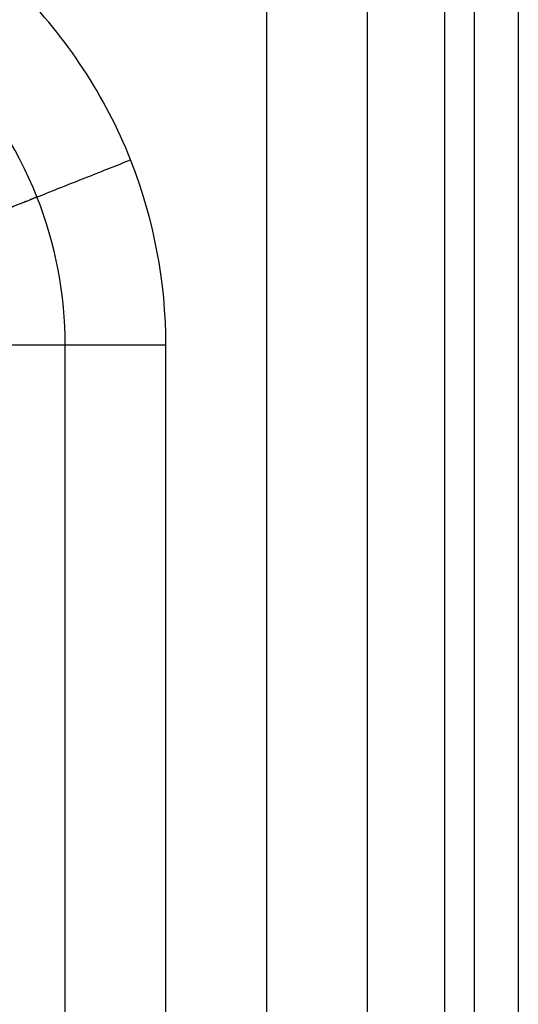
# Model space of a CAD drawing. Header units: millimetres. Extents: x 11469 to 14469, y -17491 to -14491.
# Tile 87 of 88: x 14370 to 14469, y -14792 to -14596. Entities that reach past the tile are written whole.
import ezdxf

# ---------------------------------------------------------------- set-up
doc = ezdxf.new("R2010")
doc.units = ezdxf.units.MM
doc.layers.add('compo7', color=7, linetype='Continuous', true_color=0x000000)

msp = doc.modelspace()

# ---------------------------------------------------------------- linework, layer by layer
at = {"layer": 'compo7'}
for p, q in [((14418.77, -14590.72), (14418.77, -15940.72)), ((14438.77, -14590.72, -750), (14438.77, -15960.72, -750)), ((14378.77, -15960.72, -750), (14378.77, -14660.72, -750)), ((14398.77, -15940.72), (14398.77, -14660.72))]:
    msp.add_line(p, q, dxfattribs=at)
for points, knots in [([(14398.77, -14660.72), (14398.78, -14648.16), (14393.78, -14621.98), (14371.48, -14588.01), (14337.51, -14565.71), (14311.34, -14560.72), (14298.77, -14560.72)], [0, 0, 0, 0, 37.695683, 78.53932, 119.382957, 157.078641, 157.078641, 157.078641, 157.078641]), ([(14378.77, -14660.72, -750), (14378.78, -14650.67, -750), (14374.78, -14629.73, -750), (14356.94, -14602.56, -750), (14329.77, -14584.71, -750), (14308.82, -14580.72, -750), (14298.77, -14580.72, -750)], [0, 0, 0, 0, 30.156547, 62.831456, 95.506366, 125.662912, 125.662912, 125.662912, 125.662912])]:
    msp.add_open_spline(points, degree=3, knots=knots, dxfattribs=at)
for points in [[(14454.13, -14590.72, -14.64), (14454.13, -15272.79, -14.64), (14454.13, -15954.86, -14.64)], [(14459.99, -14590.72, -741.21), (14459.99, -15275.72, -741.21), (14459.99, -15960.72, -741.21)], [(14468.77, -14590.72, -50), (14468.77, -15275.72, -50), (14468.77, -15960.72, -50)], [(14468.77, -14590.72, -720), (14468.77, -15275.72, -720), (14468.77, -15960.72, -720)], [(14468.77, -14590.72, -375), (14468.77, -15275.72, -375), (14468.77, -15960.72, -375)]]:
    msp.add_open_spline(points, degree=2, dxfattribs=at)
for points in [[(14345.26, -14642.32, -50), (14345.26, -14642.32), (14391.75, -14623.91)], [(14345.26, -14642.32, -720), (14345.26, -14642.32, -750), (14373.16, -14631.27, -750)], [(14398.77, -14660.72), (14348.77, -14660.72), (14348.77, -14660.72, -50)], [(14378.77, -14660.72, -750), (14348.77, -14660.72, -750), (14348.77, -14660.72, -720)]]:
    msp.add_rational_spline(points, [1, 0.707106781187, 1], degree=2, dxfattribs=at)

doc.saveas('drawing.dxf')
